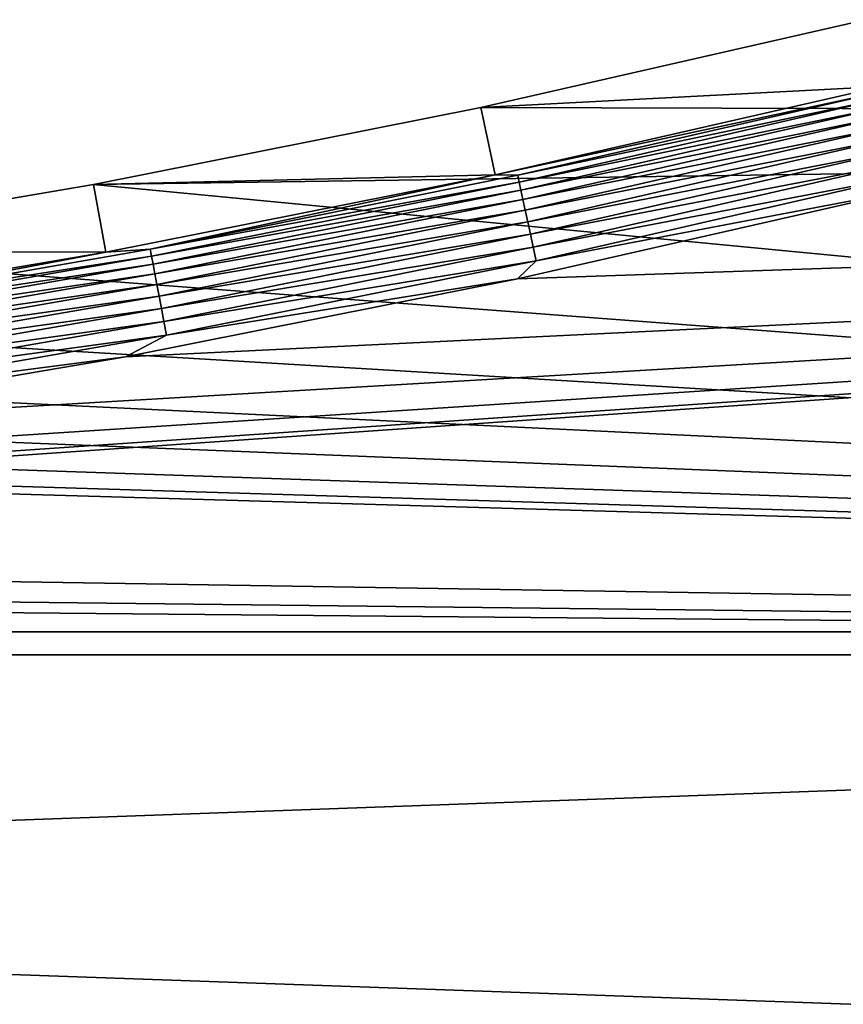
# Model space of a CAD drawing. Extents: x -320 to 320, y -695 to 695.
# Tile 160 of 169: x 99 to 132, y 479 to 519. Entities that reach past the tile are written whole.
import ezdxf

# ---------------------------------------------------------------- set-up
doc = ezdxf.new("R2010")
doc.units = 0
doc.header["$LTSCALE"] = 50.062222
for name, color, linetype in [('1', 7, 'CONTINUOUS'), ('2', 7, 'CONTINUOUS'), ('21', 7, 'CONTINUOUS'), ('51', 7, 'CONTINUOUS')]:
    doc.layers.add(name, color=color, linetype=linetype)

msp = doc.modelspace()

# ---------------------------------------------------------------- linework, layer by layer
at = {"layer": '1', "color": 7, "linetype": 'CONTINUOUS'}
for points in [[(132.591, 518.615), (285.235, 514.648), (117.239, 515.109), (132.591, 518.615)], [(117.239, 515.109), (285.235, 514.648), (101.794, 512.036), (117.239, 515.109)], [(285.235, 514.648), (287.989, 494.182), (101.794, 512.036), (285.235, 514.648)], [(101.794, 512.036), (287.989, 494.182), (86.27, 509.396), (101.794, 512.036)], [(86.27, 509.396), (287.989, 494.182), (70.677, 507.194), (86.27, 509.396)], [(70.677, 507.194), (287.989, 494.182), (55.029, 505.43), (70.677, 507.194)], [(55.029, 505.43), (287.989, 494.182), (39.337, 504.106), (55.029, 505.43)], [(39.337, 504.106), (287.989, 494.182), (23.615, 503.222), (39.337, 504.106)], [(23.615, 503.222), (287.989, 494.182), (7.874, 502.78), (23.615, 503.222)], [(287.989, 494.182), (-287.989, 494.182), (-7.874, 502.78), (287.989, 494.182)], [(7.874, 502.78), (287.989, 494.182), (-7.874, 502.78), (7.874, 502.78)], [(-290.631, 473.702), (-287.989, 494.182), (290.631, 473.702), (-290.631, 473.702)], [(290.631, 473.702), (-287.989, 494.182), (287.989, 494.182), (290.631, 473.702)]]:
    msp.add_3dface(points, dxfattribs=at)
at = {"layer": '2', "color": 7, "linetype": 'CONTINUOUS'}
for points in [[(55.715, 498.466, 11), (39.828, 497.125, 11), (278.302, 513.696, 11), (55.715, 498.466, 11)], [(278.302, 513.696, 11), (39.828, 497.125, 11), (281.051, 493.268, 11), (278.302, 513.696, 11)], [(71.558, 500.252, 11), (55.715, 498.466, 11), (278.302, 513.696, 11), (71.558, 500.252, 11)], [(87.345, 502.482, 11), (71.558, 500.252, 11), (278.302, 513.696, 11), (87.345, 502.482, 11)], [(103.064, 505.154, 11), (87.345, 502.482, 11), (278.302, 513.696, 11), (103.064, 505.154, 11)], [(118.701, 508.266, 11), (103.064, 505.154, 11), (278.302, 513.696, 11), (118.701, 508.266, 11)], [(134.244, 511.816, 11), (118.701, 508.266, 11), (278.302, 513.696, 11), (134.244, 511.816, 11)], [(39.828, 497.125, 11), (23.909, 496.231, 11), (281.051, 493.268, 11), (39.828, 497.125, 11)], [(23.909, 496.231, 11), (7.972, 495.784, 11), (281.051, 493.268, 11), (23.909, 496.231, 11)], [(281.051, 493.268, 11), (7.972, 495.784, 11), (-281.051, 493.268, 11), (281.051, 493.268, 11)], [(283.689, 472.826, 11), (281.051, 493.268, 11), (-283.689, 472.826, 11), (283.689, 472.826, 11)], [(-283.689, 472.826, 11), (281.051, 493.268, 11), (-281.051, 493.268, 11), (-283.689, 472.826, 11)]]:
    msp.add_3dface(points, dxfattribs=at)
at = {"layer": '21', "color": 7, "linetype": 'CONTINUOUS'}
for points in [[(132.591, 518.615), (117.239, 515.109), (133.239, 515.95, 7.965), (132.591, 518.615)], [(133.239, 515.95, 7.965), (117.239, 515.109), (117.812, 512.427, 7.965), (133.239, 515.95, 7.965)], [(117.239, 515.109), (101.794, 512.036), (117.812, 512.427, 7.965), (117.239, 515.109)], [(117.812, 512.427, 7.965), (101.794, 512.036), (102.292, 509.339, 7.965), (117.812, 512.427, 7.965)], [(101.794, 512.036), (86.27, 509.396), (102.292, 509.339, 7.965), (101.794, 512.036)], [(102.292, 509.339, 7.965), (86.27, 509.396), (86.691, 506.686, 7.965), (102.292, 509.339, 7.965)]]:
    msp.add_3dface(points, dxfattribs=at)
at = {"layer": '51', "color": 7, "linetype": 'CONTINUOUS'}
for points in [[(133.239, 515.95, 7.965), (117.812, 512.427, 7.965), (133.289, 515.745, 8.476), (133.239, 515.95, 7.965)], [(117.812, 512.427, 7.965), (118.716, 512.405, 8.476), (133.289, 515.745, 8.476), (117.812, 512.427, 7.965)], [(118.716, 512.405, 8.476), (133.354, 515.477, 8.961), (133.289, 515.745, 8.476), (118.716, 512.405, 8.476)], [(118.774, 512.135, 8.961), (133.354, 515.477, 8.961), (118.716, 512.405, 8.476), (118.774, 512.135, 8.961)], [(118.774, 512.135, 8.961), (133.433, 515.153, 9.408), (133.354, 515.477, 8.961), (118.774, 512.135, 8.961)], [(118.844, 511.809, 9.408), (133.433, 515.153, 9.408), (118.774, 512.135, 8.961), (118.844, 511.809, 9.408)], [(118.844, 511.809, 9.408), (133.524, 514.778, 9.811), (133.433, 515.153, 9.408), (118.844, 511.809, 9.408)], [(118.925, 511.432, 9.811), (133.524, 514.778, 9.811), (118.844, 511.809, 9.408), (118.925, 511.432, 9.811)], [(118.925, 511.432, 9.811), (133.626, 514.357, 10.162), (133.524, 514.778, 9.811), (118.925, 511.432, 9.811)], [(119.016, 511.009, 10.162), (133.626, 514.357, 10.162), (118.925, 511.432, 9.811), (119.016, 511.009, 10.162)], [(119.016, 511.009, 10.162), (133.738, 513.897, 10.458), (133.626, 514.357, 10.162), (119.016, 511.009, 10.162)], [(119.116, 510.546, 10.458), (133.738, 513.897, 10.458), (119.016, 511.009, 10.162), (119.116, 510.546, 10.458)], [(119.116, 510.546, 10.458), (133.858, 513.405, 10.692), (133.738, 513.897, 10.458), (119.116, 510.546, 10.458)], [(119.222, 510.051, 10.692), (133.858, 513.405, 10.692), (119.116, 510.546, 10.458), (119.222, 510.051, 10.692)], [(119.222, 510.051, 10.692), (133.983, 512.889, 10.862), (133.858, 513.405, 10.692), (119.222, 510.051, 10.692)], [(119.334, 509.532, 10.862), (133.983, 512.889, 10.862), (119.222, 510.051, 10.692), (119.334, 509.532, 10.862)], [(119.334, 509.532, 10.862), (134.113, 512.357, 10.965), (133.983, 512.889, 10.862), (119.334, 509.532, 10.862)], [(117.812, 512.427, 7.965), (102.292, 509.339, 7.965), (104.059, 509.452, 8.476), (117.812, 512.427, 7.965)], [(117.812, 512.427, 7.965), (104.059, 509.452, 8.476), (118.716, 512.405, 8.476), (117.812, 512.427, 7.965)], [(104.059, 509.452, 8.476), (118.774, 512.135, 8.961), (118.716, 512.405, 8.476), (104.059, 509.452, 8.476)], [(104.11, 509.181, 8.961), (118.774, 512.135, 8.961), (104.059, 509.452, 8.476), (104.11, 509.181, 8.961)], [(104.11, 509.181, 8.961), (118.844, 511.809, 9.408), (118.774, 512.135, 8.961), (104.11, 509.181, 8.961)], [(119.45, 508.996, 10.965), (134.113, 512.357, 10.965), (119.334, 509.532, 10.862), (119.45, 508.996, 10.965)], [(119.45, 508.996, 10.965), (134.244, 511.816, 11), (134.113, 512.357, 10.965), (119.45, 508.996, 10.965)], [(104.172, 508.854, 9.408), (118.844, 511.809, 9.408), (104.11, 509.181, 8.961), (104.172, 508.854, 9.408)], [(104.172, 508.854, 9.408), (118.925, 511.432, 9.811), (118.844, 511.809, 9.408), (104.172, 508.854, 9.408)], [(118.701, 508.266, 11), (134.244, 511.816, 11), (119.45, 508.996, 10.965), (118.701, 508.266, 11)], [(104.243, 508.474, 9.811), (118.925, 511.432, 9.811), (104.172, 508.854, 9.408), (104.243, 508.474, 9.811)], [(104.243, 508.474, 9.811), (119.016, 511.009, 10.162), (118.925, 511.432, 9.811), (104.243, 508.474, 9.811)], [(104.323, 508.048, 10.162), (119.016, 511.009, 10.162), (104.243, 508.474, 9.811), (104.323, 508.048, 10.162)], [(104.323, 508.048, 10.162), (119.116, 510.546, 10.458), (119.016, 511.009, 10.162), (104.323, 508.048, 10.162)], [(104.41, 507.583, 10.458), (119.116, 510.546, 10.458), (104.323, 508.048, 10.162), (104.41, 507.583, 10.458)], [(104.41, 507.583, 10.458), (119.222, 510.051, 10.692), (119.116, 510.546, 10.458), (104.41, 507.583, 10.458)], [(104.503, 507.086, 10.692), (119.222, 510.051, 10.692), (104.41, 507.583, 10.458), (104.503, 507.086, 10.692)], [(104.503, 507.086, 10.692), (119.334, 509.532, 10.862), (119.222, 510.051, 10.692), (104.503, 507.086, 10.692)], [(102.292, 509.339, 7.965), (86.691, 506.686, 7.965), (89.33, 506.889, 8.476), (102.292, 509.339, 7.965)], [(102.292, 509.339, 7.965), (89.33, 506.889, 8.476), (104.059, 509.452, 8.476), (102.292, 509.339, 7.965)], [(89.33, 506.889, 8.476), (104.11, 509.181, 8.961), (104.059, 509.452, 8.476), (89.33, 506.889, 8.476)], [(104.601, 506.564, 10.862), (119.334, 509.532, 10.862), (104.503, 507.086, 10.692), (104.601, 506.564, 10.862)], [(104.601, 506.564, 10.862), (119.45, 508.996, 10.965), (119.334, 509.532, 10.862), (104.601, 506.564, 10.862)], [(89.374, 506.617, 8.961), (104.11, 509.181, 8.961), (89.33, 506.889, 8.476), (89.374, 506.617, 8.961)], [(89.374, 506.617, 8.961), (104.172, 508.854, 9.408), (104.11, 509.181, 8.961), (89.374, 506.617, 8.961)], [(104.703, 506.025, 10.965), (119.45, 508.996, 10.965), (104.601, 506.564, 10.862), (104.703, 506.025, 10.965)], [(104.703, 506.025, 10.965), (118.701, 508.266, 11), (119.45, 508.996, 10.965), (104.703, 506.025, 10.965)], [(89.426, 506.288, 9.408), (104.172, 508.854, 9.408), (89.374, 506.617, 8.961), (89.426, 506.288, 9.408)], [(89.426, 506.288, 9.408), (104.243, 508.474, 9.811), (104.172, 508.854, 9.408), (89.426, 506.288, 9.408)], [(89.487, 505.906, 9.811), (104.243, 508.474, 9.811), (89.426, 506.288, 9.408), (89.487, 505.906, 9.811)], [(89.487, 505.906, 9.811), (104.323, 508.048, 10.162), (104.243, 508.474, 9.811), (89.487, 505.906, 9.811)], [(103.064, 505.154, 11), (118.701, 508.266, 11), (104.703, 506.025, 10.965), (103.064, 505.154, 11)], [(89.556, 505.479, 10.162), (104.323, 508.048, 10.162), (89.487, 505.906, 9.811), (89.556, 505.479, 10.162)], [(89.556, 505.479, 10.162), (104.41, 507.583, 10.458), (104.323, 508.048, 10.162), (89.556, 505.479, 10.162)], [(89.631, 505.012, 10.458), (104.41, 507.583, 10.458), (89.556, 505.479, 10.162), (89.631, 505.012, 10.458)], [(89.631, 505.012, 10.458), (104.503, 507.086, 10.692), (104.41, 507.583, 10.458), (89.631, 505.012, 10.458)], [(89.711, 504.512, 10.692), (104.503, 507.086, 10.692), (89.631, 505.012, 10.458), (89.711, 504.512, 10.692)], [(89.711, 504.512, 10.692), (104.601, 506.564, 10.862), (104.503, 507.086, 10.692), (89.711, 504.512, 10.692)], [(89.795, 503.987, 10.862), (104.601, 506.564, 10.862), (89.711, 504.512, 10.692), (89.795, 503.987, 10.862)], [(89.795, 503.987, 10.862), (104.703, 506.025, 10.965), (104.601, 506.564, 10.862), (89.795, 503.987, 10.862)], [(89.882, 503.446, 10.965), (104.703, 506.025, 10.965), (89.795, 503.987, 10.862), (89.882, 503.446, 10.965)], [(89.882, 503.446, 10.965), (103.064, 505.154, 11), (104.703, 506.025, 10.965), (89.882, 503.446, 10.965)], [(87.345, 502.482, 11), (103.064, 505.154, 11), (89.882, 503.446, 10.965), (87.345, 502.482, 11)]]:
    msp.add_3dface(points, dxfattribs=at)

doc.saveas('drawing.dxf')
